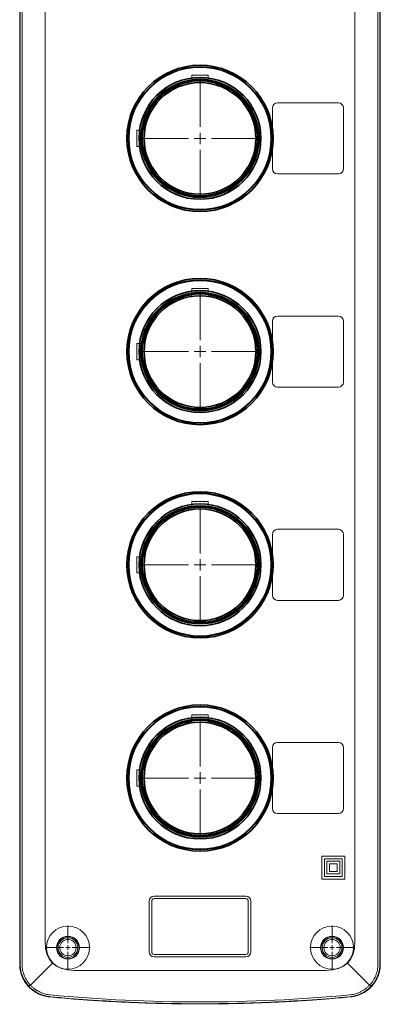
# Model space of a CAD drawing. Header units: millimetres. Extents: x -404827 to -46036, y 267324 to 306977.
# Tile 27 of 55: x -49772 to -49701, y 270131 to 270325. Entities that reach past the tile are written whole.
import ezdxf

# ---------------------------------------------------------------- set-up
doc = ezdxf.new("R2010")
doc.units = ezdxf.units.MM
doc.linetypes.add('CENTER2', pattern=[28.575, 19.05, -3.175, 3.175, -3.175])
doc.layers.add('1', color=7, linetype='Continuous', true_color=0xffffff)
doc.layers.add('6-中心线', color=1, linetype='CENTER2', lineweight=20)

# ---------------------------------------------------------------- blocks, each defined once
blk = doc.blocks.new('*U89')
at = {"layer": '6-中心线', "color": 0, "linetype": 'CENTER2', "transparency": 16777216}
for p, q in [((0, 0.85), (0, 4.37)), ((-4.37, 0), (-0.85, 0)), ((0.85, 0), (4.37, 0)), ((0, -4.37), (0, -0.85))]:
    blk.add_line(p, q, dxfattribs=at)
at = {"layer": '6-中心线', "color": 0, "linetype": 'Continuous', "transparency": 16777216}
for p, q in [((-0.425, 0), (0.425, 0)), ((0, -0.425), (0, 0.425))]:
    blk.add_line(p, q, dxfattribs=at)
blk = doc.blocks.new('*U90')
at = {"layer": '6-中心线', "color": 0, "linetype": 'CENTER2', "transparency": 16777216}
for p, q in [((0, 0.85), (0, 4.37)), ((-4.37, 0), (-0.85, 0)), ((0.85, 0), (4.37, 0)), ((0, -4.37), (0, -0.85))]:
    blk.add_line(p, q, dxfattribs=at)
at = {"layer": '6-中心线', "color": 0, "linetype": 'Continuous', "transparency": 16777216}
for p, q in [((-0.425, 0), (0.425, 0)), ((0, -0.425), (0, 0.425))]:
    blk.add_line(p, q, dxfattribs=at)
blk = doc.blocks.new('*U91')
at = {"layer": '6-中心线', "color": 0, "linetype": 'CENTER2', "transparency": 16777216}
for p, q in [((0, 2.25), (0, 11.37)), ((-11.37, 0), (-2.25, 0)), ((2.25, 0), (11.37, 0)), ((0, -11.37), (0, -2.25))]:
    blk.add_line(p, q, dxfattribs=at)
at = {"layer": '6-中心线', "color": 0, "linetype": 'Continuous', "transparency": 16777216}
for p, q in [((-1.125, 0), (1.125, 0)), ((0, -1.125), (0, 1.125))]:
    blk.add_line(p, q, dxfattribs=at)
blk = doc.blocks.new('*U92')
at = {"layer": '6-中心线', "color": 0, "linetype": 'CENTER2', "transparency": 16777216}
for p, q in [((0, 2.25), (0, 11.37)), ((-11.37, 0), (-2.25, 0)), ((2.25, 0), (11.37, 0)), ((0, -11.37), (0, -2.25))]:
    blk.add_line(p, q, dxfattribs=at)
at = {"layer": '6-中心线', "color": 0, "linetype": 'Continuous', "transparency": 16777216}
for p, q in [((-1.125, 0), (1.125, 0)), ((0, -1.125), (0, 1.125))]:
    blk.add_line(p, q, dxfattribs=at)
blk = doc.blocks.new('*U93')
at = {"layer": '6-中心线', "color": 0, "linetype": 'CENTER2', "transparency": 16777216}
for p, q in [((0, 2.25), (0, 11.37)), ((-11.37, 0), (-2.25, 0)), ((2.25, 0), (11.37, 0)), ((0, -11.37), (0, -2.25))]:
    blk.add_line(p, q, dxfattribs=at)
at = {"layer": '6-中心线', "color": 0, "linetype": 'Continuous', "transparency": 16777216}
for p, q in [((-1.125, 0), (1.125, 0)), ((0, -1.125), (0, 1.125))]:
    blk.add_line(p, q, dxfattribs=at)
blk = doc.blocks.new('*U94')
at = {"layer": '6-中心线', "color": 0, "linetype": 'CENTER2', "transparency": 16777216}
for p, q in [((0, 2.25), (0, 11.37)), ((-11.37, 0), (-2.25, 0)), ((2.25, 0), (11.37, 0)), ((0, -11.37), (0, -2.25))]:
    blk.add_line(p, q, dxfattribs=at)
at = {"layer": '6-中心线', "color": 0, "linetype": 'Continuous', "transparency": 16777216}
for p, q in [((-1.125, 0), (1.125, 0)), ((0, -1.125), (0, 1.125))]:
    blk.add_line(p, q, dxfattribs=at)

msp = doc.modelspace()

# ---------------------------------------------------------------- linework, layer by layer
at = {"color": 7, "linetype": 'Continuous', "lineweight": 13}
for p, q in [((-49772.375, 270422.478), (-49772.375, 270139.194)), ((-49772.375, 270139.197), (-49772.375, 270422.475)), ((-49772.288, 270422.439), (-49772.288, 270139.233)), ((-49771.921, 270139.233), (-49771.921, 270422.439)), ((-49701.829, 270139.233), (-49701.829, 270422.439)), ((-49701.463, 270139.233), (-49701.463, 270422.439)), ((-49701.375, 270422.478), (-49701.375, 270139.194)), ((-49701.375, 270422.475), (-49701.375, 270139.197)), ((-49767.378, 270418.051), (-49767.378, 270143.621)), ((-49706.373, 270143.621), (-49706.373, 270418.051)), ((-49738.475, 270312.972), (-49738.475, 270314.286)), ((-49738.475, 270314.286), (-49735.275, 270314.286)), ((-49735.275, 270314.286), (-49735.275, 270312.972)), ((-49709.625, 270308.836), (-49721.625, 270308.836)), ((-49722.625, 270307.836), (-49722.625, 270295.836)), ((-49708.625, 270295.836), (-49708.625, 270307.836)), ((-49749.325, 270300.236), (-49749.325, 270303.436)), ((-49749.325, 270303.436), (-49748.011, 270303.436)), ((-49748.011, 270300.236), (-49749.325, 270300.236)), ((-49721.625, 270294.836), (-49709.625, 270294.836)), ((-49738.475, 270270.972), (-49738.475, 270272.286)), ((-49738.475, 270272.286), (-49735.275, 270272.286)), ((-49735.275, 270272.286), (-49735.275, 270270.972)), ((-49709.625, 270266.836), (-49721.625, 270266.836)), ((-49722.625, 270265.836), (-49722.625, 270253.836)), ((-49708.625, 270253.836), (-49708.625, 270265.836)), ((-49749.325, 270258.236), (-49749.325, 270261.436)), ((-49749.325, 270261.436), (-49748.011, 270261.436)), ((-49748.011, 270258.236), (-49749.325, 270258.236)), ((-49721.625, 270252.836), (-49709.625, 270252.836)), ((-49738.475, 270228.972), (-49738.475, 270230.286)), ((-49738.475, 270230.286), (-49735.275, 270230.286)), ((-49735.275, 270230.286), (-49735.275, 270228.972)), ((-49722.625, 270223.836), (-49722.625, 270211.836)), ((-49709.625, 270224.836), (-49721.625, 270224.836)), ((-49708.625, 270211.836), (-49708.625, 270223.836)), ((-49749.325, 270216.236), (-49749.325, 270219.436)), ((-49749.325, 270219.436), (-49748.011, 270219.436)), ((-49748.011, 270216.236), (-49749.325, 270216.236)), ((-49721.625, 270210.836), (-49709.625, 270210.836)), ((-49738.475, 270186.972), (-49738.475, 270188.286)), ((-49738.475, 270188.286), (-49735.275, 270188.286)), ((-49735.275, 270188.286), (-49735.275, 270186.972)), ((-49709.625, 270182.836), (-49721.625, 270182.836)), ((-49722.625, 270181.836), (-49722.625, 270169.836)), ((-49708.625, 270169.836), (-49708.625, 270181.836)), ((-49749.325, 270177.436), (-49748.011, 270177.436)), ((-49749.325, 270174.236), (-49749.325, 270177.436)), ((-49748.011, 270174.236), (-49749.325, 270174.236)), ((-49721.625, 270168.836), (-49709.625, 270168.836)), ((-49712.873, 270155.936), (-49712.873, 270160.436)), ((-49708.373, 270160.436), (-49712.873, 270160.436)), ((-49712.373, 270159.936), (-49708.873, 270159.936)), ((-49712.373, 270156.436), (-49712.373, 270159.936)), ((-49711.873, 270159.436), (-49709.373, 270159.436)), ((-49711.873, 270156.936), (-49711.873, 270159.436)), ((-49709.373, 270159.436), (-49709.373, 270156.936)), ((-49708.873, 270159.936), (-49708.873, 270156.436)), ((-49708.373, 270155.936), (-49708.373, 270160.436)), ((-49711.373, 270158.936), (-49711.373, 270157.436)), ((-49709.873, 270158.936), (-49711.373, 270158.936)), ((-49709.873, 270157.436), (-49709.873, 270158.936)), ((-49708.373, 270155.936), (-49712.873, 270155.936)), ((-49708.873, 270156.436), (-49712.373, 270156.436)), ((-49709.373, 270156.936), (-49711.873, 270156.936)), ((-49711.373, 270157.436), (-49709.873, 270157.436)), ((-49745.875, 270152.586), (-49727.875, 270152.586)), ((-49745.875, 270152.086), (-49727.875, 270152.086)), ((-49746.875, 270141.586), (-49746.875, 270151.586)), ((-49746.375, 270141.586), (-49746.375, 270151.586)), ((-49727.375, 270151.586), (-49727.375, 270141.586)), ((-49726.875, 270151.586), (-49726.875, 270141.586)), ((-49727.875, 270141.086), (-49745.875, 270141.086)), ((-49727.875, 270140.586), (-49745.875, 270140.586)), ((-49770.266, 270135.045), (-49765.912, 270139.399)), ((-49703.484, 270135.045), (-49707.839, 270139.399)), ((-49761.69, 270137.933), (-49712.06, 270137.933)), ((-49770.609, 270134.873), (-49770.334, 270135.119)), ((-49703.672, 270134.239), (-49703.672, 270134.239)), ((-49703.416, 270135.119), (-49703.142, 270134.873))]:
    msp.add_line(p, q, dxfattribs=at)
for centre, radius in [((-49762.875, 270142.436), 4.25), ((-49710.875, 270142.436), 4.25), ((-49762.875, 270142.436), 2.25), ((-49762.875, 270142.436), 2.19), ((-49762.875, 270142.436), 1.935), ((-49762.875, 270142.436), 1.6), ((-49710.875, 270142.436), 2.25), ((-49710.875, 270142.436), 2.19), ((-49710.875, 270142.436), 1.935), ((-49710.875, 270142.436), 1.6)]:
    msp.add_circle(centre, radius, dxfattribs=at)
for centre, radius, start, end in [((-49736.875, 270301.836), 11.25, 98.17646, 171.82354), ((-49736.875, 270301.836), 11.25, 188.17646, 81.82354), ((-49721.625, 270307.836), 1, 90, 180), ((-49709.625, 270307.836), 1, 0, 90), ((-49721.625, 270295.836), 1, 180, 270), ((-49709.625, 270295.836), 1, 270, 0), ((-49736.875, 270259.836), 11.25, 98.17646, 171.82354), ((-49736.875, 270259.836), 11.25, 188.17646, 81.82354), ((-49721.625, 270265.836), 1, 90, 180), ((-49709.625, 270265.836), 1, 0, 90), ((-49721.625, 270253.836), 1, 180, 270), ((-49709.625, 270253.836), 1, 270, 0), ((-49736.875, 270217.836), 11.25, 98.17646, 171.82354), ((-49736.875, 270217.836), 11.25, 188.17646, 81.82354), ((-49721.625, 270223.836), 1, 90, 180), ((-49709.625, 270223.836), 1, 0, 90), ((-49721.625, 270211.836), 1, 180, 270), ((-49709.625, 270211.836), 1, 270, 0), ((-49736.875, 270175.836), 11.25, 98.17646, 171.82354), ((-49736.875, 270175.836), 11.25, 188.17646, 81.82354), ((-49721.625, 270181.836), 1, 90, 180), ((-49709.625, 270181.836), 1, 0, 90), ((-49721.625, 270169.836), 1, 180, 270), ((-49709.625, 270169.836), 1, 270, 0), ((-49745.875, 270151.586), 1, 90, 180), ((-49745.875, 270151.586), 0.5, 90, 180), ((-49727.875, 270151.586), 1, 0, 90), ((-49727.875, 270151.586), 0.5, 0, 90), ((-49745.875, 270141.586), 1, 180, 270), ((-49745.875, 270141.586), 0.5, 180, 270), ((-49727.875, 270141.586), 1, 270, 0), ((-49727.875, 270141.586), 0.5, 270, 0), ((-49736.875, 270447.398), 316.063, 264.62395, 265.47783), ((-49736.875, 270447.398), 316.063, 264.62462, 265.47783), ((-49736.875, 270447.398), 316.019, 264.64017, 275.35983), ((-49736.875, 270447.398), 316.063, 274.52217, 275.37538), ((-49736.875, 270447.398), 316.063, 274.52217, 275.37605)]:
    msp.add_arc(centre, radius, start, end, dxfattribs=at)
for centre, major_axis, ratio, start_param, end_param in [((-49742.897, 270162.414), (23.015, 23.015), 0.3625407, 2.7937897, 3.4893956), ((-49730.854, 270162.414), (23.015, -23.015), 0.3625407, 5.9353823, 6.6309883), ((-49736.875, 270444.396), (0, 312.666), 0.9999539, 3.0471447, 3.2360406)]:
    msp.add_ellipse(centre, major_axis=major_axis, ratio=ratio, start_param=start_param, end_param=end_param, dxfattribs=at)
for points, knots in [([(-49766.484, 270132.726), (-49766.685, 270132.745), (-49766.884, 270132.773), (-49767.276, 270132.847), (-49767.663, 270132.938), (-49768.041, 270133.065), (-49768.321, 270133.174), (-49768.413, 270133.212), (-49768.551, 270133.273), (-49768.597, 270133.294), (-49768.688, 270133.337), (-49768.734, 270133.359), (-49768.958, 270133.471), (-49769.307, 270133.666), (-49769.635, 270133.891), (-49769.953, 270134.131), (-49770.107, 270134.259), (-49770.292, 270134.428), (-49770.329, 270134.462), (-49770.402, 270134.532), (-49770.438, 270134.567), (-49770.544, 270134.674), (-49770.614, 270134.747), (-49770.816, 270134.968), (-49771.07, 270135.275), (-49771.295, 270135.604), (-49771.453, 270135.858), (-49771.529, 270135.987), (-49771.601, 270136.12), (-49771.648, 270136.208), (-49771.671, 270136.253), (-49771.783, 270136.479), (-49771.864, 270136.662), (-49772.008, 270137.034), (-49772.135, 270137.412), (-49772.226, 270137.799), (-49772.282, 270138.095), (-49772.298, 270138.194), (-49772.319, 270138.343), (-49772.326, 270138.393), (-49772.337, 270138.493), (-49772.343, 270138.543), (-49772.366, 270138.794), (-49772.375, 270138.995), (-49772.375, 270139.197)], [0, 0, 0, 0, 0.0625, 0.0625, 0.125, 0.1875, 0.1875, 0.21875, 0.21875, 0.234375, 0.234375, 0.25, 0.25, 0.3125, 0.375, 0.375, 0.4375, 0.4375, 0.453125, 0.453125, 0.46875, 0.46875, 0.5, 0.5, 0.5625, 0.625, 0.625, 0.65625, 0.671875, 0.671875, 0.6875, 0.6875, 0.75, 0.75, 0.8125, 0.875, 0.875, 0.90625, 0.90625, 0.921875, 0.921875, 0.9375, 0.9375, 1, 1, 1, 1]), ([(-49772.375, 270139.194), (-49772.375, 270139.013), (-49772.368, 270138.832), (-49772.317, 270138.23), (-49772.241, 270137.813), (-49772.065, 270137.197), (-49771.995, 270136.993), (-49771.838, 270136.597), (-49771.75, 270136.404), (-49771.556, 270136.027), (-49771.45, 270135.844), (-49771.219, 270135.487), (-49771.094, 270135.313), (-49770.693, 270134.81), (-49770.395, 270134.503), (-49769.738, 270133.95), (-49769.387, 270133.71), (-49768.831, 270133.403), (-49768.64, 270133.309), (-49768.248, 270133.141), (-49768.046, 270133.066), (-49767.436, 270132.873), (-49767.022, 270132.785), (-49766.562, 270132.734), (-49766.525, 270132.73), (-49766.488, 270132.726)], [0, 0, 0, 0, 0.0563318, 0.0563318, 0.1894737, 0.1894737, 0.2560446, 0.2560446, 0.3226156, 0.3226156, 0.3891865, 0.3891865, 0.4557575, 0.4557575, 0.5888993, 0.5888993, 0.7220412, 0.7220412, 0.7886122, 0.7886122, 0.8551831, 0.8551831, 0.988325, 0.988325, 1, 1, 1, 1]), ([(-49766.395, 270132.761), (-49766.483, 270132.771), (-49766.658, 270132.789), (-49766.916, 270132.83), (-49767.171, 270132.88), (-49767.421, 270132.94), (-49767.665, 270133.008), (-49767.905, 270133.086), (-49768.139, 270133.171), (-49768.367, 270133.265), (-49768.589, 270133.365), (-49768.804, 270133.473), (-49769.013, 270133.588), (-49769.216, 270133.709), (-49769.412, 270133.835), (-49769.601, 270133.967), (-49769.784, 270134.104), (-49769.959, 270134.246), (-49770.127, 270134.392), (-49770.289, 270134.542), (-49770.443, 270134.695), (-49770.652, 270134.916), (-49770.905, 270135.215), (-49771.187, 270135.603), (-49771.441, 270136.012), (-49771.663, 270136.438), (-49771.853, 270136.879), (-49772.011, 270137.334), (-49772.134, 270137.799), (-49772.222, 270138.272), (-49772.278, 270138.751), (-49772.285, 270139.072), (-49772.288, 270139.233)], [0, 0, 0, 0, 0.0275599, 0.0548477, 0.0818633, 0.1086067, 0.1350779, 0.1612769, 0.1872038, 0.2128585, 0.238241, 0.2633513, 0.2881895, 0.3127555, 0.3370493, 0.3610709, 0.3848204, 0.4082977, 0.4315029, 0.4544358, 0.4770966, 0.4994853, 0.5494363, 0.5994096, 0.6494051, 0.699423, 0.7494632, 0.7995257, 0.8496107, 0.899718, 0.9498478, 1, 1, 1, 1]), ([(-49771.92, 270139.079), (-49771.915, 270138.895), (-49771.902, 270138.712), (-49771.86, 270138.349), (-49771.831, 270138.169), (-49771.757, 270137.813), (-49771.712, 270137.636), (-49771.633, 270137.373), (-49771.604, 270137.286), (-49771.558, 270137.156), (-49771.542, 270137.113), (-49771.51, 270137.026), (-49771.493, 270136.983), (-49771.338, 270136.6), (-49771.172, 270136.275), (-49770.88, 270135.813), (-49770.776, 270135.662), (-49770.609, 270135.444), (-49770.552, 270135.372), (-49770.463, 270135.265), (-49770.433, 270135.23), (-49770.373, 270135.161), (-49770.342, 270135.127), (-49770.187, 270134.957), (-49770.058, 270134.828), (-49769.789, 270134.582), (-49769.649, 270134.466), (-49769.359, 270134.245), (-49769.209, 270134.14), (-49769.015, 270134.018), (-49768.976, 270133.994), (-49768.897, 270133.946), (-49768.857, 270133.923), (-49768.737, 270133.855), (-49768.656, 270133.811), (-49768.412, 270133.686), (-49768.247, 270133.611), (-49767.91, 270133.475), (-49767.567, 270133.353), (-49767.212, 270133.263), (-49766.852, 270133.188), (-49766.67, 270133.158), (-49766.487, 270133.137)], [0, 0, 0, 0, 0.0625, 0.0625, 0.125, 0.125, 0.1875, 0.1875, 0.21875, 0.21875, 0.234375, 0.234375, 0.25, 0.25, 0.375, 0.375, 0.4375, 0.4375, 0.46875, 0.46875, 0.484375, 0.484375, 0.5, 0.5, 0.5625, 0.5625, 0.625, 0.625, 0.6875, 0.6875, 0.703125, 0.703125, 0.71875, 0.71875, 0.75, 0.75, 0.8125, 0.8125, 0.875, 0.9375, 0.9375, 1, 1, 1, 1]), ([(-49701.463, 270139.233), (-49701.464, 270139.148), (-49701.465, 270138.98), (-49701.481, 270138.727), (-49701.505, 270138.475), (-49701.54, 270138.224), (-49701.584, 270137.975), (-49701.637, 270137.728), (-49701.701, 270137.483), (-49701.773, 270137.241), (-49701.856, 270137.002), (-49701.947, 270136.767), (-49702.047, 270136.535), (-49702.156, 270136.307), (-49702.274, 270136.084), (-49702.401, 270135.865), (-49702.536, 270135.652), (-49702.679, 270135.444), (-49702.83, 270135.242), (-49702.988, 270135.046), (-49703.186, 270134.821), (-49703.428, 270134.57), (-49703.725, 270134.298), (-49704.045, 270134.041), (-49704.388, 270133.799), (-49704.753, 270133.575), (-49705.14, 270133.372), (-49705.547, 270133.193), (-49705.974, 270133.039), (-49706.42, 270132.913), (-49706.881, 270132.816), (-49707.196, 270132.78), (-49707.355, 270132.761)], [0, 0, 0, 0, 0.0263683, 0.0527302, 0.0790857, 0.1054348, 0.1317776, 0.158114, 0.1844441, 0.2107678, 0.2370851, 0.2633961, 0.2897007, 0.315999, 0.3422909, 0.3685765, 0.3948558, 0.4211287, 0.4473953, 0.4736556, 0.4999095, 0.5408676, 0.5827265, 0.6254865, 0.6691474, 0.7137093, 0.7591721, 0.8055359, 0.8528005, 0.9009661, 0.9500326, 1, 1, 1, 1]), ([(-49701.375, 270139.197), (-49701.375, 270138.995), (-49701.385, 270138.795), (-49701.422, 270138.398), (-49701.477, 270138.004), (-49701.567, 270137.616), (-49701.649, 270137.327), (-49701.679, 270137.231), (-49701.727, 270137.088), (-49701.743, 270137.04), (-49701.778, 270136.945), (-49701.795, 270136.898), (-49701.886, 270136.664), (-49701.966, 270136.481), (-49702.144, 270136.125), (-49702.24, 270135.951), (-49702.45, 270135.612), (-49702.562, 270135.447), (-49702.713, 270135.247), (-49702.744, 270135.207), (-49702.807, 270135.128), (-49702.838, 270135.089), (-49702.935, 270134.972), (-49703, 270134.897), (-49703.202, 270134.675), (-49703.484, 270134.393), (-49703.79, 270134.138), (-49704.028, 270133.957), (-49704.15, 270133.869), (-49704.275, 270133.785), (-49704.359, 270133.73), (-49704.401, 270133.703), (-49704.616, 270133.57), (-49704.791, 270133.472), (-49705.147, 270133.294), (-49705.511, 270133.133), (-49705.889, 270133.005), (-49706.177, 270132.922), (-49706.274, 270132.897), (-49706.421, 270132.862), (-49706.471, 270132.851), (-49706.569, 270132.83), (-49706.619, 270132.82), (-49706.866, 270132.773), (-49707.065, 270132.745), (-49707.266, 270132.726)], [0, 0, 0, 0, 0.0625, 0.0625, 0.125, 0.1875, 0.1875, 0.21875, 0.21875, 0.234375, 0.234375, 0.25, 0.25, 0.3125, 0.3125, 0.375, 0.375, 0.4375, 0.4375, 0.453125, 0.453125, 0.46875, 0.46875, 0.5, 0.5, 0.5625, 0.625, 0.625, 0.65625, 0.671875, 0.671875, 0.6875, 0.6875, 0.75, 0.75, 0.8125, 0.875, 0.875, 0.90625, 0.90625, 0.921875, 0.921875, 0.9375, 0.9375, 1, 1, 1, 1]), ([(-49707.264, 270133.137), (-49707.081, 270133.158), (-49706.9, 270133.187), (-49706.543, 270133.262), (-49706.367, 270133.307), (-49706.019, 270133.412), (-49705.848, 270133.472), (-49705.594, 270133.574), (-49705.51, 270133.61), (-49705.384, 270133.668), (-49705.343, 270133.687), (-49705.26, 270133.727), (-49705.219, 270133.748), (-49705.014, 270133.852), (-49704.855, 270133.943), (-49704.547, 270134.137), (-49704.397, 270134.24), (-49704.108, 270134.461), (-49703.967, 270134.578), (-49703.764, 270134.763), (-49703.698, 270134.826), (-49703.6, 270134.924), (-49703.567, 270134.957), (-49703.504, 270135.024), (-49703.472, 270135.057), (-49703.317, 270135.227), (-49703.2, 270135.367), (-49702.979, 270135.657), (-49702.875, 270135.806), (-49702.68, 270136.115), (-49702.589, 270136.273), (-49702.484, 270136.478), (-49702.464, 270136.519), (-49702.423, 270136.602), (-49702.404, 270136.644), (-49702.346, 270136.77), (-49702.31, 270136.854), (-49702.207, 270137.108), (-49702.146, 270137.28), (-49702.04, 270137.629), (-49701.995, 270137.805), (-49701.921, 270138.163), (-49701.891, 270138.344), (-49701.865, 270138.573), (-49701.86, 270138.619), (-49701.851, 270138.711), (-49701.848, 270138.757), (-49701.838, 270138.895), (-49701.833, 270138.987), (-49701.831, 270139.079)], [0, 0, 0, 0, 0.0625, 0.0625, 0.125, 0.125, 0.1875, 0.1875, 0.21875, 0.21875, 0.234375, 0.234375, 0.25, 0.25, 0.3125, 0.3125, 0.375, 0.375, 0.4375, 0.4375, 0.46875, 0.46875, 0.484375, 0.484375, 0.5, 0.5, 0.5625, 0.5625, 0.625, 0.625, 0.6875, 0.6875, 0.703125, 0.703125, 0.71875, 0.71875, 0.75, 0.75, 0.8125, 0.8125, 0.875, 0.875, 0.9375, 0.9375, 0.953125, 0.953125, 0.96875, 0.96875, 1, 1, 1, 1]), ([(-49707.263, 270132.726), (-49707.102, 270132.742), (-49706.941, 270132.763), (-49706.364, 270132.861), (-49705.955, 270132.972), (-49705.357, 270133.2), (-49705.159, 270133.287), (-49704.778, 270133.477), (-49704.593, 270133.581), (-49704.234, 270133.807), (-49704.061, 270133.928), (-49703.725, 270134.188), (-49703.562, 270134.328), (-49703.094, 270134.77), (-49702.814, 270135.093), (-49702.318, 270135.795), (-49702.109, 270136.164), (-49701.851, 270136.745), (-49701.774, 270136.943), (-49701.639, 270137.348), (-49701.581, 270137.556), (-49701.441, 270138.179), (-49701.389, 270138.6), (-49701.376, 270139.081), (-49701.375, 270139.137), (-49701.375, 270139.194)], [0, 0, 0, 0, 0.0504017, 0.0504017, 0.183541, 0.183541, 0.2501106, 0.2501106, 0.3166803, 0.3166803, 0.3832499, 0.3832499, 0.4498196, 0.4498196, 0.5829589, 0.5829589, 0.7160982, 0.7160982, 0.7826678, 0.7826678, 0.8492375, 0.8492375, 0.9823768, 0.9823768, 1, 1, 1, 1]), ([(-49761.795, 270132.32), (-49761.723, 270132.314), (-49761.65, 270132.308), (-49761.504, 270132.297), (-49761.432, 270132.291), (-49761.214, 270132.275), (-49761.07, 270132.263), (-49760.639, 270132.231), (-49760.068, 270132.188), (-49759.507, 270132.148), (-49758.95, 270132.109), (-49758.674, 270132.091), (-49758.332, 270132.068), (-49758.263, 270132.063), (-49758.128, 270132.054), (-49758.06, 270132.05), (-49757.859, 270132.037), (-49757.727, 270132.028), (-49757.334, 270132.003), (-49756.822, 270131.971), (-49756.335, 270131.943), (-49755.861, 270131.915), (-49755.63, 270131.902), (-49755.405, 270131.89)], [0, 0, 0, 0, 0.03125, 0.03125, 0.0625, 0.0625, 0.125, 0.125, 0.25, 0.375, 0.375, 0.5, 0.5, 0.53125, 0.53125, 0.5625, 0.5625, 0.625, 0.625, 0.75, 0.875, 0.875, 1, 1, 1, 1]), ([(-49755.405, 270131.88), (-49755.63, 270131.893), (-49755.861, 270131.907), (-49756.336, 270131.936), (-49756.823, 270131.966), (-49757.335, 270131.999), (-49757.728, 270132.025), (-49757.861, 270132.033), (-49758.062, 270132.047), (-49758.13, 270132.051), (-49758.266, 270132.061), (-49758.334, 270132.065), (-49758.677, 270132.089), (-49758.953, 270132.108), (-49759.51, 270132.147), (-49760.071, 270132.188), (-49760.641, 270132.231), (-49761.215, 270132.274), (-49761.504, 270132.297), (-49761.795, 270132.32)], [0, 0, 0, 0, 0.125, 0.125, 0.25, 0.375, 0.375, 0.4375, 0.4375, 0.46875, 0.46875, 0.5, 0.5, 0.625, 0.625, 0.75, 0.875, 0.875, 1, 1, 1, 1]), ([(-49718.345, 270131.89), (-49718.317, 270131.891), (-49718.289, 270131.893), (-49718.232, 270131.896), (-49718.204, 270131.898), (-49718.118, 270131.902), (-49717.946, 270131.912), (-49717.77, 270131.922), (-49717.414, 270131.943), (-49716.926, 270131.972), (-49716.415, 270132.003), (-49715.892, 270132.037), (-49715.624, 270132.054), (-49715.282, 270132.077), (-49715.213, 270132.082), (-49715.075, 270132.091), (-49714.868, 270132.105), (-49714.659, 270132.119), (-49714.241, 270132.148), (-49713.68, 270132.188), (-49713.11, 270132.231), (-49712.536, 270132.274), (-49712.247, 270132.297), (-49711.955, 270132.32)], [0, 0, 0, 0, 0.015625, 0.015625, 0.03125, 0.03125, 0.0625, 0.125, 0.125, 0.25, 0.375, 0.375, 0.5, 0.5, 0.53125, 0.53125, 0.5625, 0.625, 0.625, 0.75, 0.875, 0.875, 1, 1, 1, 1]), ([(-49711.955, 270132.32), (-49712.247, 270132.297), (-49712.536, 270132.274), (-49713.111, 270132.231), (-49713.681, 270132.188), (-49714.243, 270132.147), (-49714.662, 270132.117), (-49714.801, 270132.108), (-49715.009, 270132.093), (-49715.078, 270132.088), (-49715.216, 270132.079), (-49715.284, 270132.074), (-49715.627, 270132.051), (-49715.895, 270132.033), (-49716.418, 270131.999), (-49716.929, 270131.966), (-49717.415, 270131.936), (-49717.889, 270131.907), (-49718.12, 270131.893), (-49718.345, 270131.88)], [0, 0, 0, 0, 0.125, 0.125, 0.25, 0.375, 0.375, 0.4375, 0.4375, 0.46875, 0.46875, 0.5, 0.5, 0.625, 0.625, 0.75, 0.875, 0.875, 1, 1, 1, 1]), ([(-49755.405, 270131.89), (-49755.244, 270131.881), (-49754.999, 270131.867), (-49754.75, 270131.854), (-49754.584, 270131.845), (-49754.5, 270131.841), (-49754.08, 270131.819), (-49753.739, 270131.802), (-49752.704, 270131.751), (-49751.997, 270131.718), (-49750.55, 270131.655), (-49749.809, 270131.626), (-49748.295, 270131.571), (-49747.52, 270131.545), (-49746.531, 270131.515), (-49746.332, 270131.51), (-49746.032, 270131.501), (-49745.931, 270131.499), (-49745.731, 270131.493), (-49745.63, 270131.491), (-49745.127, 270131.477), (-49744.723, 270131.468), (-49743.507, 270131.44), (-49742.691, 270131.425), (-49741.048, 270131.4), (-49740.221, 270131.391), (-49738.556, 270131.378), (-49737.719, 270131.375), (-49736.77, 270131.375), (-49736.665, 270131.375), (-49736.453, 270131.375), (-49736.348, 270131.376), (-49736.031, 270131.376), (-49735.82, 270131.377), (-49735.189, 270131.379), (-49734.77, 270131.382), (-49733.517, 270131.391), (-49732.689, 270131.401), (-49731.047, 270131.425), (-49730.233, 270131.441), (-49728.617, 270131.477), (-49727.816, 270131.498), (-49726.923, 270131.524), (-49726.824, 270131.527), (-49726.626, 270131.533), (-49726.33, 270131.542), (-49726.037, 270131.552), (-49725.453, 270131.571), (-49725.069, 270131.585), (-49723.93, 270131.626), (-49723.189, 270131.656), (-49721.743, 270131.718), (-49721.038, 270131.751), (-49719.664, 270131.819), (-49718.995, 270131.854), (-49718.345, 270131.89)], [0, 0, 0, 0, 0.015625, 0.0234375, 0.0234375, 0.03125, 0.03125, 0.0625, 0.0625, 0.125, 0.125, 0.1875, 0.1875, 0.25, 0.25, 0.265625, 0.265625, 0.2734375, 0.2734375, 0.28125, 0.28125, 0.3125, 0.3125, 0.375, 0.375, 0.4375, 0.4375, 0.5, 0.5, 0.5078125, 0.5078125, 0.515625, 0.515625, 0.53125, 0.53125, 0.5625, 0.5625, 0.625, 0.625, 0.6875, 0.6875, 0.75, 0.75, 0.7578125, 0.7578125, 0.765625, 0.78125, 0.78125, 0.8125, 0.8125, 0.875, 0.875, 0.9375, 0.9375, 1, 1, 1, 1]), ([(-49755.405, 270131.88), (-49754.756, 270131.841), (-49754.087, 270131.804), (-49752.713, 270131.732), (-49752.008, 270131.698), (-49750.562, 270131.632), (-49749.821, 270131.6), (-49748.682, 270131.556), (-49748.298, 270131.542), (-49747.715, 270131.522), (-49747.422, 270131.512), (-49747.126, 270131.502), (-49746.928, 270131.496), (-49746.829, 270131.493), (-49745.935, 270131.465), (-49745.135, 270131.443), (-49743.519, 270131.405), (-49742.705, 270131.389), (-49741.063, 270131.363), (-49740.235, 270131.353), (-49738.983, 270131.343), (-49738.564, 270131.34), (-49737.932, 270131.338), (-49737.722, 270131.337), (-49737.405, 270131.336), (-49737.299, 270131.336), (-49737.088, 270131.336), (-49736.982, 270131.336), (-49736.034, 270131.336), (-49735.196, 270131.339), (-49733.532, 270131.353), (-49732.705, 270131.362), (-49731.062, 270131.388), (-49730.246, 270131.404), (-49729.03, 270131.433), (-49728.626, 270131.443), (-49728.123, 270131.457), (-49728.022, 270131.46), (-49727.821, 270131.466), (-49727.721, 270131.469), (-49727.421, 270131.477), (-49727.222, 270131.483), (-49726.232, 270131.514), (-49725.458, 270131.541), (-49723.944, 270131.6), (-49723.203, 270131.631), (-49721.756, 270131.697), (-49721.049, 270131.732), (-49720.014, 270131.786), (-49719.673, 270131.804), (-49719.253, 270131.828), (-49719.169, 270131.832), (-49719.003, 270131.842), (-49718.753, 270131.856), (-49718.508, 270131.87), (-49718.345, 270131.88)], [0, 0, 0, 0, 0.0625, 0.0625, 0.125, 0.125, 0.1875, 0.1875, 0.21875, 0.21875, 0.234375, 0.2421875, 0.2421875, 0.25, 0.25, 0.3125, 0.3125, 0.375, 0.375, 0.4375, 0.4375, 0.46875, 0.46875, 0.484375, 0.484375, 0.4921875, 0.4921875, 0.5, 0.5, 0.5625, 0.5625, 0.625, 0.625, 0.6875, 0.6875, 0.71875, 0.71875, 0.7265625, 0.7265625, 0.734375, 0.734375, 0.75, 0.75, 0.8125, 0.8125, 0.875, 0.875, 0.9375, 0.9375, 0.96875, 0.96875, 0.9765625, 0.9765625, 0.984375, 1, 1, 1, 1])]:
    msp.add_open_spline(points, degree=3, knots=knots, dxfattribs=at)
for points in [[(-49771.921, 270139.233), (-49771.921, 270139.182), (-49771.921, 270139.13), (-49771.92, 270139.079)], [(-49701.831, 270139.079), (-49701.83, 270139.13), (-49701.829, 270139.182), (-49701.829, 270139.233)], [(-49766.487, 270133.137), (-49766.445, 270133.132), (-49766.403, 270133.128), (-49766.361, 270133.124)], [(-49707.39, 270133.124), (-49707.348, 270133.128), (-49707.306, 270133.132), (-49707.264, 270133.137)]]:
    msp.add_open_spline(points, degree=3, dxfattribs=at)
msp.add_rational_spline([(-49769.991, 270134.274), (-49770.035, 270134.257), (-49770.079, 270134.239)], [0.499998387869, 0.500001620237, 0.499998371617], degree=2, dxfattribs=at)
at = {"layer": '1', "color": 7, "linetype": 'Continuous', "lineweight": 35}
for centre, radius in [((-49736.875, 270301.836), 14.4), ((-49736.875, 270301.836), 14.1), ((-49736.875, 270301.836), 12), ((-49736.875, 270301.836), 11.5), ((-49736.875, 270301.836), 11.45), ((-49736.875, 270301.836), 11), ((-49736.875, 270259.836), 14.4), ((-49736.875, 270259.836), 14.1), ((-49736.875, 270259.836), 12), ((-49736.875, 270259.836), 11.5), ((-49736.875, 270259.836), 11.45), ((-49736.875, 270259.836), 11), ((-49736.875, 270217.836), 14.4), ((-49736.875, 270217.836), 14.1), ((-49736.875, 270217.836), 12), ((-49736.875, 270217.836), 11.5), ((-49736.875, 270217.836), 11.45), ((-49736.875, 270217.836), 11), ((-49736.875, 270175.836), 14.4), ((-49736.875, 270175.836), 14.1), ((-49736.875, 270175.836), 12), ((-49736.875, 270175.836), 11.5), ((-49736.875, 270175.836), 11.45), ((-49736.875, 270175.836), 11)]:
    msp.add_circle(centre, radius, dxfattribs=at)
at = {"layer": '1', "color": 7, "linetype": 'Continuous', "lineweight": 13}
for centre in [(-49736.875, 270301.836), (-49736.875, 270259.836), (-49736.875, 270217.836), (-49736.875, 270175.836)]:
    msp.add_circle(centre, 13.971, dxfattribs=at)
for centre, radius, start, end in [((-49736.875, 270301.836), 11.7, 28.30123, 208.30123), ((-49736.875, 270301.836), 11.3, 28.55769, 208.55769), ((-49736.875, 270301.836), 11.7, 208.30123, 28.30123), ((-49736.875, 270301.836), 11.3, 208.55769, 28.55769), ((-49736.875, 270259.836), 11.7, 28.30123, 208.30123), ((-49736.875, 270259.836), 11.3, 28.55769, 208.55769), ((-49736.875, 270259.836), 11.7, 208.30123, 28.30123), ((-49736.875, 270259.836), 11.3, 208.55769, 28.55769), ((-49736.875, 270217.836), 11.7, 28.30123, 208.30123), ((-49736.875, 270217.836), 11.3, 28.55769, 208.55769), ((-49736.875, 270217.836), 11.7, 208.30123, 28.30123), ((-49736.875, 270217.836), 11.3, 208.55769, 28.55769), ((-49736.875, 270175.836), 11.7, 28.30123, 208.30123), ((-49736.875, 270175.836), 11.3, 28.55769, 208.55769), ((-49736.875, 270175.836), 11.7, 208.30123, 28.30123), ((-49736.875, 270175.836), 11.3, 208.55769, 28.55769)]:
    msp.add_arc(centre, radius, start, end, dxfattribs=at)
at = {"layer": '1', "color": 7, "linetype": 'Continuous', "lineweight": 35}
for centre, start, end in [((-49736.875, 270301.836), 0, 28.305), ((-49736.875, 270301.836), 180, 0), ((-49736.875, 270259.836), 0, 28.305), ((-49736.875, 270259.836), 180, 0), ((-49736.875, 270217.836), 0, 28.305), ((-49736.875, 270217.836), 180, 0), ((-49736.875, 270175.836), 0, 28.305), ((-49736.875, 270175.836), 180, 0)]:
    msp.add_arc(centre, 11.5, start, end, dxfattribs=at)

# ---------------------------------------------------------------- block references
at = {"layer": '6-中心线', "linetype": 'CENTER2'}
for name, p in [('*U94', (-49736.875, 270301.836)), ('*U93', (-49736.875, 270259.836)), ('*U92', (-49736.875, 270217.836)), ('*U91', (-49736.875, 270175.836)), ('*U89', (-49762.875, 270142.436)), ('*U90', (-49710.875, 270142.436))]:
    msp.add_blockref(name, p, dxfattribs=at)

doc.saveas('drawing.dxf')
